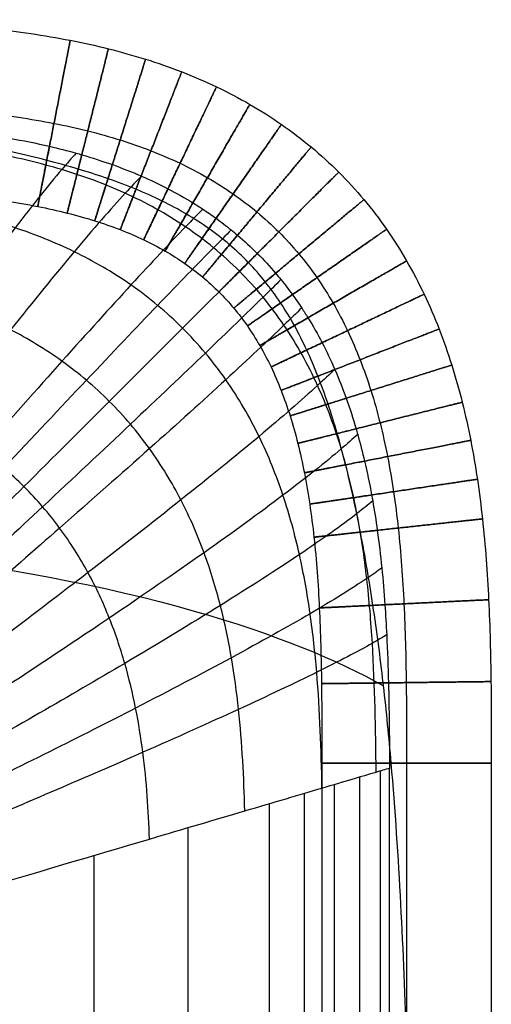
# Model space of a CAD drawing. Header units: millimetres. Extents: x -750 to 750, y -400 to 400.
# Tile 28 of 28: x 705 to 750, y 307 to 400. Entities that reach past the tile are written whole.
import ezdxf

# ---------------------------------------------------------------- set-up
doc = ezdxf.new("R2010")
doc.units = ezdxf.units.MM
doc.header["$MEASUREMENT"] = 0
doc.layers.add('Nakki long ottoman', color=7, linetype='Continuous', true_color=0x8b7583)

msp = doc.modelspace()

# ---------------------------------------------------------------- linework, layer by layer
at = {"layer": 'Nakki long ottoman'}
for points, knots in [([(679.759, 400, 325), (682.292, 400, 325), (687.375, 399.999, 325), (695.067, 399.813, 325), (702.673, 399.27, 325), (708.938, 398.372, 325), (713.814, 397.298, 325), (717.329, 396.315, 325), (720.743, 395.125, 325), (724.04, 393.711, 325), (727.2, 392.06, 325), (730.202, 390.163, 325), (733.021, 388.019, 325), (735.634, 385.633, 325), (738.019, 383.02, 325), (740.164, 380.202, 325), (742.06, 377.2, 325), (743.711, 374.04, 325), (745.125, 370.743, 325), (746.316, 367.329, 325), (747.299, 363.813, 325), (748.093, 360.21, 325), (748.717, 356.531, 325), (749.356, 351.479, 325), (749.814, 345.067, 325), (750, 337.374, 325), (750, 332.292, 325), (750, 329.759, 325)], [0, 0, 0, 0, 7.597725, 15.04763, 22.228787, 29.058737, 32.32895, 35.502292, 38.58296, 41.57884, 44.501437, 47.365611, 50.189076, 52.991634, 55.794191, 58.617656, 61.481831, 64.404427, 67.400307, 70.480976, 73.654318, 76.92453, 80.292201, 83.75448, 90.935637, 98.385543, 105.983267, 105.983267, 105.983267, 105.983267]), ([(679.759, 392, 317), (682.292, 392, 317), (687.308, 391.999, 317), (694.717, 391.818, 317), (701.855, 391.305, 317), (707.562, 390.484, 317), (711.884, 389.53, 317), (714.943, 388.674, 317), (717.855, 387.658, 317), (720.613, 386.474, 317), (723.21, 385.116, 317), (725.638, 383.581, 317), (727.892, 381.865, 317), (729.969, 379.969, 317), (731.865, 377.892, 317), (733.581, 375.638, 317), (735.116, 373.21, 317), (736.474, 370.613, 317), (737.658, 367.855, 317), (738.674, 364.942, 317), (739.531, 361.884, 317), (740.236, 358.689, 317), (740.8, 355.369, 317), (741.386, 350.734, 317), (741.818, 344.716, 317), (741.999, 337.307, 317), (742, 332.292, 317), (742, 329.759, 317)], [0, 0, 0, 0, 7.597725, 15.04763, 22.228787, 29.058737, 32.32895, 35.502292, 38.58296, 41.57884, 44.501437, 47.365611, 50.189076, 52.991634, 55.794191, 58.617656, 61.481831, 64.404427, 67.400307, 70.480976, 73.654318, 76.92453, 80.292201, 83.75448, 90.935637, 98.385543, 105.983267, 105.983267, 105.983267, 105.983267]), ([(679.759, 392, 333), (682.292, 392, 333), (687.308, 391.999, 333), (694.717, 391.818, 333), (701.855, 391.305, 333), (707.562, 390.484, 333), (711.884, 389.53, 333), (714.943, 388.674, 333), (717.855, 387.658, 333), (720.613, 386.474, 333), (723.21, 385.116, 333), (725.638, 383.581, 333), (727.892, 381.865, 333), (729.969, 379.969, 333), (731.865, 377.892, 333), (733.581, 375.638, 333), (735.116, 373.21, 333), (736.474, 370.613, 333), (737.658, 367.855, 333), (738.674, 364.942, 333), (739.531, 361.884, 333), (740.236, 358.689, 333), (740.8, 355.369, 333), (741.386, 350.734, 333), (741.818, 344.716, 333), (741.999, 337.307, 333), (742, 332.292, 333), (742, 329.759, 333)], [0, 0, 0, 0, 7.597725, 15.04763, 22.228787, 29.058737, 32.32895, 35.502292, 38.58296, 41.57884, 44.501437, 47.365611, 50.189076, 52.991634, 55.794191, 58.617656, 61.481831, 64.404427, 67.400307, 70.480976, 73.654318, 76.92453, 80.292201, 83.75448, 90.935637, 98.385543, 105.983267, 105.983267, 105.983267, 105.983267]), ([(740.554, 329.759, 332.868), (740.344, 332.187, 332.83), (740.104, 334.632, 332.776), (739.828, 337.053, 332.707), (739.818, 337.145, 332.705), (739.807, 337.238, 332.702), (739.796, 337.33, 332.699), (739.515, 339.775, 332.629), (739.192, 342.228, 332.54), (738.826, 344.661, 332.443), (738.48, 346.962, 332.35), (738.088, 349.29, 332.248), (737.648, 351.575, 332.152), (737.438, 352.662, 332.107), (737.215, 353.752, 332.062), (736.978, 354.834, 332.021), (736.751, 355.872, 331.982), (736.509, 356.911, 331.945), (736.25, 357.943, 331.912), (736.003, 358.931, 331.881), (735.739, 359.918, 331.854), (735.457, 360.896, 331.832), (735.187, 361.832, 331.811), (734.898, 362.766, 331.795), (734.589, 363.689, 331.784), (734.292, 364.573, 331.773), (733.975, 365.452, 331.766), (733.634, 366.319, 331.764), (733.307, 367.151, 331.762), (732.956, 367.976, 331.764), (732.579, 368.787, 331.769), (732.216, 369.569, 331.774), (731.827, 370.34, 331.782), (731.41, 371.094, 331.791), (731.004, 371.826, 331.801), (730.572, 372.543, 331.812), (730.11, 373.241, 331.823), (729.657, 373.925, 331.834), (729.176, 374.588, 331.846), (728.665, 375.23, 331.857), (728.158, 375.865, 331.868), (727.624, 376.475, 331.878), (727.061, 377.061, 331.887), (726.496, 377.647, 331.896), (725.906, 378.204, 331.904), (725.289, 378.734, 331.911), (724.663, 379.272, 331.918), (724.014, 379.777, 331.923), (723.342, 380.255, 331.928), (722.655, 380.743, 331.933), (721.947, 381.2, 331.938), (721.22, 381.628, 331.942), (720.471, 382.07, 331.947), (719.704, 382.48, 331.952), (718.923, 382.864, 331.958), (718.113, 383.262, 331.964), (717.287, 383.631, 331.972), (716.453, 383.976, 331.982), (715.583, 384.334, 331.993), (714.7, 384.667, 332.006), (713.812, 384.977, 332.022), (713.723, 385.008, 332.023), (713.634, 385.039, 332.025), (713.546, 385.069, 332.027), (712.705, 385.358, 332.042), (711.855, 385.629, 332.061), (711.004, 385.883, 332.081), (710.02, 386.177, 332.106), (709.026, 386.451, 332.133), (708.033, 386.707, 332.164), (705.926, 387.251, 332.228), (703.764, 387.731, 332.307), (701.631, 388.157, 332.387), (699.34, 388.615, 332.473), (696.996, 389.027, 332.564), (694.689, 389.397, 332.643), (692.251, 389.788, 332.728), (689.788, 390.142, 332.801), (687.338, 390.461, 332.857), (684.815, 390.79, 332.914), (682.29, 391.085, 332.952), (679.759, 391.349, 332.973)], [0, 0, 0, 0, 7.332568, 7.332568, 7.332568, 7.61085, 7.61085, 7.61085, 15.01138, 15.01138, 15.01138, 22.032416, 22.032416, 22.032416, 25.361454, 25.361454, 25.361454, 28.557111, 28.557111, 28.557111, 31.616551, 31.616551, 31.616551, 34.542072, 34.542072, 34.542072, 37.34081, 37.34081, 37.34081, 40.025553, 40.025553, 40.025553, 42.613039, 42.613039, 42.613039, 45.124549, 45.124549, 45.124549, 47.584598, 47.584598, 47.584598, 50.020447, 50.020447, 50.020447, 52.460237, 52.460237, 52.460237, 54.931665, 54.931665, 54.931665, 57.4607, 57.4607, 57.4607, 60.070738, 60.070738, 60.070738, 62.780852, 62.780852, 62.780852, 65.606322, 65.606322, 65.606322, 65.88802, 65.88802, 65.88802, 68.558098, 68.558098, 68.558098, 71.642679, 71.642679, 71.642679, 78.211945, 78.211945, 78.211945, 85.269413, 85.269413, 85.269413, 92.700392, 92.700392, 92.700392, 100.332478, 100.332478, 100.332478, 100.332478]), ([(679.759, 390.39, 317.164), (682.287, 390.378, 317.166), (684.809, 390.356, 317.171), (687.336, 390.292, 317.178), (688.848, 390.254, 317.182), (690.359, 390.2, 317.187), (691.87, 390.125, 317.193), (692.819, 390.078, 317.197), (693.768, 390.022, 317.201), (694.716, 389.956, 317.206), (695.877, 389.874, 317.212), (697.036, 389.777, 317.218), (698.194, 389.661, 317.225), (699.382, 389.541, 317.233), (700.566, 389.402, 317.241), (701.748, 389.237, 317.25), (702.676, 389.108, 317.257), (703.6, 388.964, 317.265), (704.522, 388.803, 317.273), (705.786, 388.582, 317.285), (707.043, 388.329, 317.297), (708.292, 388.037, 317.31), (709.137, 387.839, 317.32), (709.977, 387.624, 317.329), (710.812, 387.389, 317.339), (710.989, 387.339, 317.341), (711.166, 387.289, 317.344), (711.343, 387.237, 317.346), (712.313, 386.953, 317.358), (713.276, 386.643, 317.37), (714.228, 386.301, 317.383), (715.144, 385.973, 317.395), (716.049, 385.617, 317.408), (716.941, 385.23, 317.42), (716.948, 385.227, 317.42), (716.954, 385.225, 317.42), (716.961, 385.222, 317.42), (717.812, 384.852, 317.432), (718.652, 384.454, 317.444), (719.476, 384.026, 317.455), (720.278, 383.61, 317.466), (721.065, 383.166, 317.477), (721.835, 382.692, 317.486), (722.148, 382.5, 317.49), (722.458, 382.302, 317.494), (722.765, 382.099, 317.497), (723.19, 381.819, 317.502), (723.609, 381.529, 317.507), (724.02, 381.23, 317.511), (724.504, 380.879, 317.515), (724.979, 380.515, 317.519), (725.443, 380.138, 317.522), (725.645, 379.974, 317.524), (725.845, 379.807, 317.525), (726.043, 379.638, 317.526), (726.688, 379.088, 317.529), (727.312, 378.511, 317.531), (727.912, 377.912, 317.531), (728.512, 377.312, 317.531), (729.088, 376.688, 317.529), (729.638, 376.042, 317.526), (729.807, 375.844, 317.525), (729.974, 375.644, 317.524), (730.138, 375.442, 317.522), (730.515, 374.978, 317.519), (730.879, 374.504, 317.515), (731.23, 374.02, 317.511), (731.529, 373.608, 317.507), (731.819, 373.19, 317.502), (732.1, 372.765, 317.497), (732.302, 372.458, 317.494), (732.5, 372.148, 317.49), (732.693, 371.834, 317.486), (733.166, 371.065, 317.477), (733.611, 370.278, 317.466), (734.027, 369.476, 317.455), (734.454, 368.652, 317.444), (734.852, 367.812, 317.432), (735.222, 366.96, 317.42), (735.225, 366.954, 317.42), (735.228, 366.947, 317.42), (735.231, 366.941, 317.42), (735.617, 366.049, 317.408), (735.974, 365.143, 317.395), (736.302, 364.228, 317.383), (736.643, 363.276, 317.37), (736.954, 362.313, 317.358), (737.237, 361.342, 317.346), (737.289, 361.166, 317.344), (737.34, 360.989, 317.341), (737.389, 360.812, 317.339), (737.624, 359.977, 317.329), (737.839, 359.137, 317.32), (738.037, 358.292, 317.31), (738.285, 357.23, 317.299), (738.506, 356.162, 317.288), (738.702, 355.089, 317.278), (738.737, 354.9, 317.277), (738.77, 354.711, 317.275), (738.803, 354.522, 317.273), (738.965, 353.6, 317.265), (739.109, 352.675, 317.257), (739.238, 351.748, 317.25), (739.402, 350.566, 317.241), (739.542, 349.381, 317.233), (739.661, 348.194, 317.225), (739.778, 347.036, 317.218), (739.875, 345.877, 317.212), (739.956, 344.716, 317.206), (740.022, 343.768, 317.201), (740.078, 342.819, 317.197), (740.126, 341.87, 317.193), (740.201, 340.359, 317.187), (740.254, 338.848, 317.182), (740.292, 337.336, 317.178), (740.356, 334.809, 317.171), (740.378, 332.287, 317.166), (740.39, 329.759, 317.164)], [0, 0, 0, 0, 7.577702, 7.577702, 7.577702, 12.115055, 12.115055, 12.115055, 14.966097, 14.966097, 14.966097, 18.457149, 18.457149, 18.457149, 22.03683, 22.03683, 22.03683, 24.845103, 24.845103, 24.845103, 28.693447, 28.693447, 28.693447, 31.295186, 31.295186, 31.295186, 31.847553, 31.847553, 31.847553, 34.882239, 34.882239, 34.882239, 37.799852, 37.799852, 37.799852, 37.821587, 37.821587, 37.821587, 40.607801, 40.607801, 40.607801, 43.318614, 43.318614, 43.318614, 44.422488, 44.422488, 44.422488, 45.949452, 45.949452, 45.949452, 47.743127, 47.743127, 47.743127, 48.524151, 48.524151, 48.524151, 51.070182, 51.070182, 51.070182, 53.615926, 53.615926, 53.615926, 54.39712, 54.39712, 54.39712, 56.190531, 56.190531, 56.190531, 57.717678, 57.717678, 57.717678, 58.821501, 58.821501, 58.821501, 61.532215, 61.532215, 61.532215, 64.318742, 64.318742, 64.318742, 64.340245, 64.340245, 64.340245, 67.257791, 67.257791, 67.257791, 70.292534, 70.292534, 70.292534, 70.844794, 70.844794, 70.844794, 73.44652, 73.44652, 73.44652, 76.71849, 76.71849, 76.71849, 77.294894, 77.294894, 77.294894, 80.103038, 80.103038, 80.103038, 83.682997, 83.682997, 83.682997, 87.173713, 87.173713, 87.173713, 90.024945, 90.024945, 90.024945, 94.56226, 94.56226, 94.56226, 102.139953, 102.139953, 102.139953, 102.139953]), ([(739.127, 328.909, 312.953), (739.089, 332.947, 312.919), (739.018, 337.004, 312.886), (738.647, 343.115, 312.84), (738.479, 345.157, 312.825), (738.011, 349.244, 312.796), (737.712, 351.291, 312.782), (736.928, 355.378, 312.754), (736.444, 357.42, 312.74), (735.227, 361.468, 312.712), (734.492, 363.476, 312.698), (732.707, 367.399, 312.672), (731.654, 369.313, 312.661), (729.809, 372.037, 312.649), (729.151, 372.921, 312.646), (727.749, 374.624, 312.641), (727.006, 375.443, 312.64), (725.444, 377.006, 312.64), (724.624, 377.749, 312.641), (722.921, 379.15, 312.646), (722.038, 379.809, 312.649), (719.313, 381.654, 312.661), (717.399, 382.707, 312.672), (713.477, 384.492, 312.698), (711.469, 385.226, 312.712), (707.42, 386.444, 312.74), (705.379, 386.928, 312.754), (701.292, 387.712, 312.782), (699.245, 388.011, 312.796), (695.157, 388.479, 312.825), (693.116, 388.647, 312.84), (687.005, 389.018, 312.886), (682.947, 389.089, 312.919), (678.909, 389.127, 312.953)], [0, 0, 0, 0, 8.587447, 8.587447, 12.88117, 12.88117, 17.174893, 17.174893, 21.468616, 21.468616, 25.76234, 25.76234, 30.056063, 30.056063, 32.202924, 32.202924, 34.349786, 34.349786, 36.496648, 36.496648, 38.643509, 38.643509, 42.937233, 42.937233, 47.230956, 47.230956, 51.524679, 51.524679, 55.818402, 55.818402, 60.112126, 60.112126, 68.699572, 68.699572, 68.699572, 68.699572]), ([(710.812, 387.389, 317.339), (710.385, 386.921, 315.785), (709.929, 386.404, 314.246), (708.172, 384.342, 308.735), (706.716, 382.519, 304.941), (703.406, 378.149, 297.771), (701.594, 375.66, 294.487), (697.674, 370.112, 288.46), (695.608, 367.112, 285.777), (693.46, 363.938, 283.357), (690.017, 358.85, 279.479), (686.312, 353.235, 276.217), (680.777, 344.646, 272.687), (678.88, 341.667, 271.704), (675.156, 335.734, 270.344), (673.234, 332.627, 269.929), (671.428, 329.638, 270)], [7.687242, 7.687242, 7.687242, 7.687242, 12.436465, 12.436465, 24.902483, 24.902483, 37.372212, 37.372212, 49.81656, 49.81656, 49.81656, 69.997327, 69.997327, 80.139445, 80.139445, 90.218371, 90.218371, 90.218371, 90.218371]), ([(716.961, 385.222, 317.42), (716.487, 384.73, 315.824), (715.98, 384.191, 314.245), (714.047, 382.081, 308.683), (712.449, 380.249, 304.88), (708.799, 375.897, 297.695), (706.794, 373.434, 294.407), (702.447, 367.971, 288.376), (700.15, 365.028, 285.693), (697.758, 361.923, 283.276), (693.926, 356.947, 279.401), (689.791, 351.475, 276.148), (683.601, 343.134, 272.637), (681.477, 340.245, 271.662), (677.302, 334.505, 270.32), (675.144, 331.506, 269.917), (673.111, 328.629, 270)], [7.57818, 7.57818, 7.57818, 7.57818, 12.436465, 12.436465, 24.902483, 24.902483, 37.372212, 37.372212, 49.81656, 49.81656, 49.81656, 69.997327, 69.997327, 80.139445, 80.139445, 90.218371, 90.218371, 90.218371, 90.218371]), ([(734.016, 327.396, 301.742), (733.952, 331.01, 301.684), (733.826, 334.657, 301.629), (733.363, 340.172, 301.551), (733.162, 342.018, 301.526), (732.632, 345.726, 301.476), (732.302, 347.588, 301.452), (731.466, 351.321, 301.404), (730.959, 353.194, 301.38), (729.71, 356.929, 301.333), (728.966, 358.792, 301.309), (727.182, 362.456, 301.267), (726.139, 364.258, 301.247), (724.331, 366.843, 301.227), (723.688, 367.684, 301.221), (722.326, 369.312, 301.214), (721.606, 370.099, 301.212), (720.1, 371.606, 301.212), (719.313, 372.325, 301.214), (717.685, 373.688, 301.221), (716.843, 374.331, 301.227), (714.258, 376.139, 301.247), (712.457, 377.181, 301.267), (708.792, 378.965, 301.309), (706.929, 379.709, 301.333), (703.194, 380.959, 301.38), (701.322, 381.466, 301.404), (697.588, 382.302, 301.452), (695.726, 382.632, 301.476), (692.019, 383.162, 301.526), (690.172, 383.362, 301.551), (684.658, 383.825, 301.629), (681.011, 383.952, 301.684), (677.396, 384.016, 301.742)], [0, 0, 0, 0, 8.587447, 8.587447, 12.88117, 12.88117, 17.174893, 17.174893, 21.468616, 21.468616, 25.76234, 25.76234, 30.056063, 30.056063, 32.202924, 32.202924, 34.349786, 34.349786, 36.496648, 36.496648, 38.643509, 38.643509, 42.937233, 42.937233, 47.230956, 47.230956, 51.524679, 51.524679, 55.818402, 55.818402, 60.112126, 60.112126, 68.699572, 68.699572, 68.699572, 68.699572]), ([(679.759, 384, 325), (682.292, 384, 325), (687.241, 383.999, 325), (694.366, 383.823, 325), (701.037, 383.341, 325), (706.185, 382.595, 325), (709.954, 381.762, 325), (712.556, 381.033, 325), (714.967, 380.19, 325), (717.187, 379.236, 325), (719.22, 378.172, 325), (721.074, 376.998, 325), (722.763, 375.711, 325), (724.304, 374.304, 325), (725.712, 372.763, 325), (726.998, 371.074, 325), (728.172, 369.219, 325), (729.236, 367.187, 325), (730.19, 364.967, 325), (731.033, 362.556, 325), (731.763, 359.954, 325), (732.378, 357.168, 325), (732.882, 354.207, 325), (733.417, 349.99, 325), (733.823, 344.366, 325), (733.999, 337.241, 325), (734, 332.292, 325), (734, 329.759, 325)], [0, 0, 0, 0, 7.597725, 15.04763, 22.228787, 29.058737, 32.32895, 35.502292, 38.58296, 41.57884, 44.501437, 47.365611, 50.189076, 52.991634, 55.794191, 58.617656, 61.481831, 64.404427, 67.400307, 70.480976, 73.654318, 76.92453, 80.292201, 83.75448, 90.935637, 98.385543, 105.983267, 105.983267, 105.983267, 105.983267]), ([(679.759, 384, 325), (682.292, 384, 325), (687.241, 383.999, 325), (694.366, 383.823, 325), (701.037, 383.341, 325), (706.185, 382.595, 325), (709.954, 381.762, 325), (712.556, 381.033, 325), (714.967, 380.19, 325), (717.187, 379.236, 325), (719.22, 378.172, 325), (721.074, 376.998, 325), (722.763, 375.711, 325), (724.304, 374.304, 325), (725.712, 372.763, 325), (726.998, 371.074, 325), (728.172, 369.219, 325), (729.236, 367.187, 325), (730.19, 364.967, 325), (731.033, 362.556, 325), (731.763, 359.954, 325), (732.378, 357.168, 325), (732.882, 354.207, 325), (733.417, 349.99, 325), (733.823, 344.366, 325), (733.999, 337.241, 325), (734, 332.292, 325), (734, 329.759, 325)], [0, 0, 0, 0, 7.597725, 15.04763, 22.228787, 29.058737, 32.32895, 35.502292, 38.58296, 41.57884, 44.501437, 47.365611, 50.189076, 52.991634, 55.794191, 58.617656, 61.481831, 64.404427, 67.400307, 70.480976, 73.654318, 76.92453, 80.292201, 83.75448, 90.935637, 98.385543, 105.983267, 105.983267, 105.983267, 105.983267]), ([(722.765, 382.099, 317.497), (722.26, 381.589, 315.864), (721.715, 381.032, 314.248), (719.657, 378.895, 308.642), (717.948, 377.074, 304.831), (714.014, 372.792, 297.635), (711.841, 370.387, 294.344), (707.104, 365.081, 288.309), (704.591, 362.236, 285.627), (701.968, 359.244, 283.211), (697.763, 354.449, 279.339), (693.207, 349.2, 276.093), (686.36, 341.233, 272.597), (684.005, 338.48, 271.629), (679.366, 333.022, 270.302), (676.962, 330.177, 269.907), (674.688, 327.46, 270)], [7.479433, 7.479433, 7.479433, 7.479433, 12.436465, 12.436465, 24.902483, 24.902483, 37.372212, 37.372212, 49.81656, 49.81656, 49.81656, 69.997327, 69.997327, 80.139445, 80.139445, 90.218371, 90.218371, 90.218371, 90.218371]), ([(725.443, 380.138, 317.522), (724.928, 379.622, 315.877), (724.373, 379.06, 314.25), (722.273, 376.923, 308.629), (720.523, 375.118, 304.817), (716.474, 370.895, 297.617), (714.228, 368.532, 294.325), (709.319, 363.337, 288.29), (706.708, 360.559, 285.608), (703.977, 357.643, 283.192), (699.6, 352.968, 279.321), (694.846, 347.864, 276.077), (687.683, 340.135, 272.586), (685.217, 337.467, 271.619), (680.351, 332.187, 270.296), (677.826, 329.438, 269.904), (675.431, 326.819, 270)], [7.448233, 7.448233, 7.448233, 7.448233, 12.436465, 12.436465, 24.902483, 24.902483, 37.372212, 37.372212, 49.81656, 49.81656, 49.81656, 69.997327, 69.997327, 80.139445, 80.139445, 90.218371, 90.218371, 90.218371, 90.218371]), ([(727.912, 377.912, 317.531), (727.395, 377.394, 315.882), (726.833, 376.833, 314.25), (724.708, 374.707, 308.625), (722.926, 372.925, 304.812), (718.78, 368.78, 297.611), (716.471, 366.47, 294.318), (711.408, 361.408, 288.283), (708.708, 358.708, 285.601), (705.879, 355.879, 283.186), (701.345, 351.344, 279.315), (696.406, 346.406, 276.071), (688.948, 338.947, 272.582), (686.376, 336.376, 271.616), (681.294, 331.294, 270.294), (678.653, 328.653, 269.903), (676.142, 326.142, 270)], [7.437074, 7.437074, 7.437074, 7.437074, 12.436465, 12.436465, 24.902483, 24.902483, 37.372212, 37.372212, 49.81656, 49.81656, 49.81656, 69.997327, 69.997327, 80.139445, 80.139445, 90.218371, 90.218371, 90.218371, 90.218371]), ([(726.724, 325.238, 291.931), (726.647, 328.398, 291.862), (726.484, 331.597, 291.796), (725.966, 336.448, 291.703), (725.747, 338.074, 291.673), (725.187, 341.345, 291.614), (724.846, 342.991, 291.585), (724, 346.301, 291.528), (723.495, 347.965, 291.499), (722.272, 351.298, 291.442), (721.552, 352.968, 291.414), (719.848, 356.268, 291.363), (718.861, 357.9, 291.34), (717.166, 360.255, 291.315), (716.566, 361.024, 291.309), (715.299, 362.517, 291.3), (714.632, 363.241, 291.298), (713.241, 364.632, 291.298), (712.517, 365.299, 291.3), (711.024, 366.566, 291.309), (710.255, 367.166, 291.315), (707.9, 368.861, 291.34), (706.269, 369.848, 291.363), (702.968, 371.552, 291.414), (701.299, 372.271, 291.442), (697.966, 373.495, 291.499), (696.301, 373.999, 291.528), (692.992, 374.845, 291.585), (691.346, 375.187, 291.614), (688.074, 375.747, 291.673), (686.448, 375.966, 291.703), (681.598, 376.484, 291.796), (678.399, 376.647, 291.862), (675.238, 376.724, 291.931)], [0, 0, 0, 0, 8.587447, 8.587447, 12.88117, 12.88117, 17.174893, 17.174893, 21.468616, 21.468616, 25.76234, 25.76234, 30.056063, 30.056063, 32.202924, 32.202924, 34.349786, 34.349786, 36.496648, 36.496648, 38.643509, 38.643509, 42.937233, 42.937233, 47.230956, 47.230956, 51.524679, 51.524679, 55.818402, 55.818402, 60.112126, 60.112126, 68.699572, 68.699572, 68.699572, 68.699572]), ([(730.138, 375.442, 317.522), (729.622, 374.928, 315.877), (729.061, 374.372, 314.25), (726.924, 372.273, 308.629), (725.118, 370.523, 304.817), (720.895, 366.473, 297.617), (718.533, 364.227, 294.325), (713.338, 359.318, 288.29), (710.559, 356.707, 285.608), (707.643, 353.976, 283.192), (702.968, 349.6, 279.321), (697.864, 344.845, 276.077), (690.135, 337.683, 272.586), (687.468, 335.217, 271.619), (682.187, 330.351, 270.296), (679.439, 327.826, 269.904), (676.819, 325.431, 270)], [7.448233, 7.448233, 7.448233, 7.448233, 12.436465, 12.436465, 24.902483, 24.902483, 37.372212, 37.372212, 49.81656, 49.81656, 49.81656, 69.997327, 69.997327, 80.139445, 80.139445, 90.218371, 90.218371, 90.218371, 90.218371]), ([(732.1, 372.765, 317.497), (731.589, 372.259, 315.864), (731.032, 371.715, 314.248), (728.896, 369.656, 308.642), (727.074, 367.948, 304.831), (722.792, 364.014, 297.635), (720.387, 361.84, 294.344), (715.081, 357.104, 288.309), (712.236, 354.591, 285.627), (709.245, 351.967, 283.211), (704.45, 347.762, 279.339), (699.201, 343.206, 276.093), (691.233, 336.359, 272.597), (688.48, 334.005, 271.629), (683.022, 329.365, 270.302), (680.178, 326.962, 269.907), (677.46, 324.688, 270)], [7.479434, 7.479434, 7.479434, 7.479434, 12.436465, 12.436465, 24.902483, 24.902483, 37.372212, 37.372212, 49.81656, 49.81656, 49.81656, 69.997327, 69.997327, 80.139445, 80.139445, 90.218371, 90.218371, 90.218371, 90.218371]), ([(717.719, 322.572, 283.815), (717.642, 325.27, 283.746), (717.461, 328.006, 283.68), (716.924, 332.155, 283.588), (716.701, 333.547, 283.558), (716.142, 336.349, 283.5), (715.806, 337.759, 283.471), (714.99, 340.597, 283.414), (714.51, 342.026, 283.386), (713.366, 344.893, 283.329), (712.701, 346.331, 283.301), (711.146, 349.185, 283.25), (710.255, 350.6, 283.228), (708.74, 352.651, 283.203), (708.205, 353.323, 283.197), (707.081, 354.63, 283.188), (706.492, 355.266, 283.186), (705.267, 356.491, 283.186), (704.631, 357.081, 283.188), (703.323, 358.204, 283.197), (702.651, 358.739, 283.203), (700.6, 360.255, 283.228), (699.185, 361.146, 283.25), (696.332, 362.7, 283.301), (694.893, 363.365, 283.329), (692.027, 364.51, 283.386), (690.598, 364.99, 283.414), (687.759, 365.806, 283.471), (686.349, 366.142, 283.5), (683.548, 366.701, 283.558), (682.156, 366.924, 283.588), (678.006, 367.461, 283.68), (675.27, 367.642, 283.746), (672.572, 367.719, 283.815)], [0, 0, 0, 0, 8.587447, 8.587447, 12.88117, 12.88117, 17.174893, 17.174893, 21.468616, 21.468616, 25.76234, 25.76234, 30.056063, 30.056063, 32.202924, 32.202924, 34.349786, 34.349786, 36.496648, 36.496648, 38.643509, 38.643509, 42.937233, 42.937233, 47.230956, 47.230956, 51.524679, 51.524679, 55.818402, 55.818402, 60.112126, 60.112126, 68.699572, 68.699572, 68.699572, 68.699572]), ([(735.222, 366.96, 317.42), (734.731, 366.487, 315.824), (734.191, 365.98, 314.245), (732.082, 364.047, 308.683), (730.249, 362.449, 304.88), (725.898, 358.799, 297.695), (723.434, 356.794, 294.407), (717.971, 352.446, 288.376), (715.028, 350.149, 285.693), (711.924, 347.758, 283.276), (706.947, 343.925, 279.401), (701.475, 339.79, 276.148), (693.134, 333.601, 272.637), (690.246, 331.477, 271.662), (684.505, 327.302, 270.32), (681.506, 325.144, 269.917), (678.629, 323.111, 270)], [7.578183, 7.578183, 7.578183, 7.578183, 12.436465, 12.436465, 24.902483, 24.902483, 37.372212, 37.372212, 49.81656, 49.81656, 49.81656, 69.997327, 69.997327, 80.139445, 80.139445, 90.218371, 90.218371, 90.218371, 90.218371]), ([(737.389, 360.812, 317.339), (736.921, 360.384, 315.785), (736.404, 359.929, 314.246), (734.342, 358.171, 308.735), (732.519, 356.716, 304.941), (728.149, 353.406, 297.771), (725.66, 351.594, 294.487), (720.112, 347.674, 288.46), (717.112, 345.607, 285.777), (713.938, 343.46, 283.357), (708.851, 340.017, 279.479), (703.236, 336.311, 276.217), (694.647, 330.777, 272.687), (691.667, 328.88, 271.704), (685.734, 325.156, 270.344), (682.628, 323.234, 269.929), (679.638, 321.428, 270)], [7.687236, 7.687236, 7.687236, 7.687236, 12.436465, 12.436465, 24.902483, 24.902483, 37.372212, 37.372212, 49.81656, 49.81656, 49.81656, 69.997327, 69.997327, 80.139445, 80.139445, 90.218371, 90.218371, 90.218371, 90.218371]), ([(-740.038, 337.355, 332.764), (-731.507, 342.106, 353.747), (-699.193, 352.884, 400.198), (-584.22, 353.104, 405.974), (-489.295, 354.53, 407.153), (-192.827, 355.608, 407.115), (192.807, 355.607, 407.115), (489.276, 354.526, 407.153), (584.2, 353.097, 405.974), (699.205, 352.874, 400.197), (731.321, 341.833, 353.708), (739.828, 337.053, 332.707)], [8.598586, 8.598586, 8.598586, 8.598586, 77.777778, 155.555556, 233.333333, 311.111111, 388.888889, 466.666667, 544.444444, 622.222222, 691.463106, 691.463106, 691.463106, 691.463106]), ([(738.803, 354.522, 317.273), (738.358, 354.151, 315.756), (737.865, 353.755, 314.253), (735.861, 352.208, 308.79), (734.06, 350.92, 305.006), (729.708, 347.989, 297.85), (727.215, 346.384, 294.571), (721.636, 342.912, 288.548), (718.608, 341.081, 285.865), (715.398, 339.178, 283.443), (710.253, 336.128, 279.56), (704.555, 332.845, 276.29), (695.814, 327.94, 272.739), (692.777, 326.259, 271.748), (686.72, 322.958, 270.369), (683.543, 321.255, 269.942), (680.478, 319.653, 270)], [7.782914, 7.782914, 7.782914, 7.782914, 12.436465, 12.436465, 24.902483, 24.902483, 37.372212, 37.372212, 49.81656, 49.81656, 49.81656, 69.997327, 69.997327, 80.139445, 80.139445, 90.218371, 90.218371, 90.218371, 90.218371]), ([(739.661, 348.194, 317.225), (739.238, 347.884, 315.739), (738.767, 347.553, 314.267), (736.824, 346.24, 308.845), (735.052, 345.135, 305.071), (730.741, 342.608, 297.93), (728.259, 341.219, 294.656), (722.682, 338.203, 288.637), (719.647, 336.609, 285.954), (716.421, 334.948, 283.529), (711.252, 332.286, 279.643), (705.512, 329.412, 276.363), (696.683, 325.108, 272.791), (693.613, 323.63, 271.792), (687.477, 320.724, 270.394), (684.255, 319.222, 269.956), (681.139, 317.805, 270)], [7.861024, 7.861024, 7.861024, 7.861024, 12.436465, 12.436465, 24.902483, 24.902483, 37.372212, 37.372212, 49.81656, 49.81656, 49.81656, 69.997327, 69.997327, 80.139445, 80.139445, 90.218371, 90.218371, 90.218371, 90.218371]), ([(740.126, 341.87, 317.193), (739.722, 341.624, 315.733), (739.271, 341.361, 314.286), (737.388, 340.298, 308.903), (735.648, 339.387, 305.139), (731.386, 337.28, 298.013), (728.92, 336.11, 294.744), (723.363, 333.554, 288.73), (720.331, 332.194, 286.046), (717.103, 330.772, 283.619), (711.93, 328.493, 279.729), (706.171, 326.016, 276.44), (697.293, 322.285, 272.846), (694.203, 321, 271.838), (688.019, 318.465, 270.419), (684.767, 317.149, 269.97), (681.616, 315.901, 270)], [7.924786, 7.924786, 7.924786, 7.924786, 12.436465, 12.436465, 24.902483, 24.902483, 37.372212, 37.372212, 49.81656, 49.81656, 49.81656, 69.997327, 69.997327, 80.139445, 80.139445, 90.218371, 90.218371, 90.218371, 90.218371]), ([(740.721, -329.759, 332.897), (741.05, -325.61, 332.95), (741.31, -321.388, 332.973), (741.721, -313.065, 332.998), (741.879, -308.854, 333), (742, -304.685, 333), (742.12, -300.56, 333), (742.206, -296.434, 332.998), (742.333, -288.181, 332.993), (742.373, -284.054, 332.991), (742.449, -271.674, 332.988), (742.441, -263.42, 332.988), (742.43, -255.167, 332.988), (742.412, -241.251, 332.989), (742.383, -227.335, 332.991), (742.321, -199.503, 332.994), (742.288, -185.587, 332.995), (742.263, -171.671, 332.996), (742.233, -155.065, 332.997), (742.215, -138.459, 332.997), (742.191, -105.246, 332.998), (742.185, -88.64, 332.998), (742.181, -72.034, 332.998), (742.175, -48.024, 332.998), (742.173, -24.015, 332.998), (742.173, 24.004, 332.998), (742.174, 48.013, 332.998), (742.18, 72.022, 332.998), (742.184, 88.629, 332.998), (742.189, 105.235, 332.998), (742.212, 138.447, 332.997), (742.23, 155.054, 332.997), (742.259, 171.66, 332.996), (742.284, 185.576, 332.995), (742.316, 199.492, 332.994), (742.377, 227.324, 332.991), (742.406, 241.239, 332.99), (742.424, 255.155, 332.989), (742.434, 263.141, 332.988), (742.442, 271.128, 332.988), (742.366, 283.106, 332.992), (742.327, 287.099, 332.994), (742.202, 295.084, 332.998), (742.118, 299.077, 333), (742, 303.068, 333), (741.869, 307.504, 333), (741.696, 311.992, 332.998), (741.233, 320.846, 332.967), (740.936, 325.348, 332.938), (740.554, 329.759, 332.868)], [0, 0, 0, 0, 12.54397, 12.54397, 25.110114, 25.110114, 25.110114, 37.490431, 37.490431, 49.871268, 49.871268, 74.632926, 74.632926, 74.632926, 116.380797, 116.380797, 158.128679, 158.128679, 158.128679, 207.947432, 207.947432, 257.766199, 257.766199, 257.766199, 329.794121, 329.794121, 401.822043, 401.822043, 401.822043, 451.640802, 451.640802, 501.459561, 501.459561, 501.459561, 543.207443, 543.207443, 584.955328, 584.955328, 584.955328, 608.913252, 608.913252, 620.892478, 620.892478, 632.871853, 632.871853, 632.871853, 646.254828, 646.254828, 659.60743, 659.60743, 659.60743, 659.60743]), ([(682, 312, 270), (685.196, 312.946, 270), (688.484, 313.919, 270.476), (694.726, 315.766, 271.939), (697.841, 316.688, 272.966), (706.773, 319.332, 276.606), (712.548, 321.042, 279.916), (717.719, 322.572, 283.815), (720.945, 323.527, 286.248), (723.968, 324.422, 288.932), (729.486, 326.055, 294.937), (731.924, 326.777, 298.195), (736.108, 328.015, 305.287), (737.801, 328.516, 309.028), (739.597, 329.048, 314.343), (740.018, 329.172, 315.747), (740.393, 329.283, 317.163)], [-90.218371, -90.218371, -90.218371, -90.218371, -80.139445, -80.139445, -69.997327, -69.997327, -49.81656, -49.81656, -49.81656, -37.372212, -37.372212, -24.902483, -24.902483, -12.436465, -12.436465, -8.023463, -8.023463, -8.023463, -8.023463])]:
    msp.add_open_spline(points, degree=3, knots=knots, dxfattribs=at)
for points, weights, knots in [([(708.716, 390.202, 317), (710.251, 398.054, 317), (710.251, 398.054, 325), (710.251, 398.054, 333), (708.716, 390.202, 333), (707.181, 382.351, 333), (707.181, 382.351, 325), (707.181, 382.351, 317), (708.716, 390.202, 317)], [1, 0.707106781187, 1, 0.707106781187, 1, 0.707106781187, 1, 0.707106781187, 1], [0, 0, 0, 12.566371, 12.566371, 25.132741, 25.132741, 37.699112, 37.699112, 50.265482, 50.265482, 50.265482]), ([(711.908, 389.493, 317), (713.852, 397.254, 317), (713.852, 397.254, 325), (713.852, 397.254, 333), (711.908, 389.493, 333), (709.964, 381.733, 333), (709.964, 381.733, 325), (709.964, 381.733, 317), (711.908, 389.493, 317)], [1, 0.707106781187, 1, 0.707106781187, 1, 0.707106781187, 1, 0.707106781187, 1], [0, 0, 0, 12.566371, 12.566371, 25.132741, 25.132741, 37.699112, 37.699112, 50.265482, 50.265482, 50.265482]), ([(714.962, 388.634, 317), (717.363, 396.265, 317), (717.363, 396.265, 325), (717.363, 396.265, 333), (714.962, 388.634, 333), (712.561, 381.002, 333), (712.561, 381.002, 325), (712.561, 381.002, 317), (714.962, 388.634, 317)], [1, 0.707106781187, 1, 0.707106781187, 1, 0.707106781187, 1, 0.707106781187, 1], [0, 0, 0, 12.566371, 12.566371, 25.132741, 25.132741, 37.699112, 37.699112, 50.265482, 50.265482, 50.265482]), ([(717.869, 387.614, 317), (720.77, 395.07, 317), (720.77, 395.07, 325), (720.77, 395.07, 333), (717.869, 387.614, 333), (714.967, 380.159, 333), (714.967, 380.159, 325), (714.967, 380.159, 317), (717.869, 387.614, 317)], [1, 0.707106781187, 1, 0.707106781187, 1, 0.707106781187, 1, 0.707106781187, 1], [0, 0, 0, 12.566371, 12.566371, 25.132741, 25.132741, 37.699112, 37.699112, 50.265482, 50.265482, 50.265482]), ([(720.619, 386.429, 317), (724.057, 393.653, 317), (724.057, 393.653, 325), (724.057, 393.653, 333), (720.619, 386.429, 333), (717.182, 379.205, 333), (717.182, 379.205, 325), (717.182, 379.205, 317), (720.619, 386.429, 317)], [1, 0.707106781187, 1, 0.707106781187, 1, 0.707106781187, 1, 0.707106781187, 1], [0, 0, 0, 12.566371, 12.566371, 25.132741, 25.132741, 37.699112, 37.699112, 50.265482, 50.265482, 50.265482]), ([(723.207, 385.072, 317), (727.205, 392.001, 317), (727.205, 392.001, 325), (727.205, 392.001, 333), (723.207, 385.072, 333), (719.21, 378.142, 333), (719.21, 378.142, 325), (719.21, 378.142, 317), (723.207, 385.072, 317)], [1, 0.707106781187, 1, 0.707106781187, 1, 0.707106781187, 1, 0.707106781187, 1], [0, 0, 0, 12.566371, 12.566371, 25.132741, 25.132741, 37.699112, 37.699112, 50.265482, 50.265482, 50.265482]), ([(725.626, 383.539, 317), (730.192, 390.108, 317), (730.192, 390.108, 325), (730.192, 390.108, 333), (725.626, 383.539, 333), (721.059, 376.97, 333), (721.059, 376.97, 325), (721.059, 376.97, 317), (725.626, 383.539, 317)], [1, 0.707106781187, 1, 0.707106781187, 1, 0.707106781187, 1, 0.707106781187, 1], [0, 0, 0, 12.566371, 12.566371, 25.132741, 25.132741, 37.699112, 37.699112, 50.265482, 50.265482, 50.265482]), ([(708.033, 386.707, 332.164), (707.181, 382.351, 329.957), (707.181, 382.351, 325), (707.181, 382.351, 318.973), (708.292, 388.037, 317.31)], [0.87635631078, 0.795765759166, 1, 0.762161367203, 0.910587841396], [28.93659, 28.93659, 28.93659, 37.699112, 37.699112, 47.903405, 47.903405, 47.903405]), ([(711.004, 385.883, 332.081), (709.964, 381.733, 329.833), (709.964, 381.733, 325), (709.964, 381.733, 319.07), (711.343, 387.237, 317.346)], [0.873246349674, 0.799850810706, 1, 0.765089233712, 0.906992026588], [29.111856, 29.111856, 29.111856, 37.699112, 37.699112, 47.777787, 47.777787, 47.777787]), ([(727.871, 381.828, 317), (732.996, 387.97, 317), (732.996, 387.97, 325), (732.996, 387.97, 333), (727.871, 381.828, 333), (722.745, 375.686, 333), (722.745, 375.686, 325), (722.745, 375.686, 317), (727.871, 381.828, 317)], [1, 0.707106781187, 1, 0.707106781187, 1, 0.707106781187, 1, 0.707106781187, 1], [0, 0, 0, 12.566371, 12.566371, 25.132741, 25.132741, 37.699112, 37.699112, 50.265482, 50.265482, 50.265482]), ([(713.812, 384.977, 332.022), (712.561, 381.002, 329.747), (712.561, 381.002, 325), (712.561, 381.002, 319.166), (714.228, 386.301, 317.383)], [0.8712111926, 0.802701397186, 1, 0.768006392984, 0.903525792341], [29.234159, 29.234159, 29.234159, 37.699112, 37.699112, 47.652629, 47.652629, 47.652629]), ([(716.453, 383.976, 331.982), (714.967, 380.159, 329.692), (714.967, 380.159, 325), (714.967, 380.159, 319.257), (716.941, 385.23, 317.42)], [0.869956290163, 0.804541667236, 1, 0.770790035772, 0.900326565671], [29.313114, 29.313114, 29.313114, 37.699112, 37.699112, 47.533199, 47.533199, 47.533199]), ([(729.939, 379.939, 317), (735.596, 385.595, 317), (735.596, 385.595, 325), (735.596, 385.595, 333), (729.939, 379.939, 333), (724.282, 374.282, 333), (724.282, 374.282, 325), (724.282, 374.282, 317), (729.939, 379.939, 317)], [1, 0.707106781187, 1, 0.707106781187, 1, 0.707106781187, 1, 0.707106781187, 1], [0, 0, 0, 12.566371, 12.566371, 25.132741, 25.132741, 37.699112, 37.699112, 50.265482, 50.265482, 50.265482]), ([(718.923, 382.864, 331.958), (717.182, 379.205, 329.659), (717.182, 379.205, 325), (717.182, 379.205, 319.338), (719.476, 384.026, 317.455)], [0.86921569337, 0.805660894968, 1, 0.773312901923, 0.89751846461], [29.361134, 29.361134, 29.361134, 37.699112, 37.699112, 47.424957, 47.424957, 47.424957]), ([(721.22, 381.628, 331.942), (719.21, 378.142, 329.637), (719.21, 378.142, 325), (719.21, 378.142, 319.407), (721.835, 382.692, 317.486)], [0.868748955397, 0.806379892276, 1, 0.775434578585, 0.895224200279], [29.391982, 29.391982, 29.391982, 37.699112, 37.699112, 47.333928, 47.333928, 47.333928]), ([(731.829, 377.87, 317), (737.971, 382.996, 317), (737.971, 382.996, 325), (737.971, 382.996, 333), (731.829, 377.87, 333), (725.687, 372.744, 333), (725.687, 372.744, 325), (725.687, 372.744, 317), (731.829, 377.87, 317)], [1, 0.707106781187, 1, 0.707106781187, 1, 0.707106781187, 1, 0.707106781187, 1], [0, 0, 0, 12.566371, 12.566371, 25.132741, 25.132741, 37.699112, 37.699112, 50.265482, 50.265482, 50.265482]), ([(723.342, 380.255, 331.928), (721.059, 376.97, 329.619), (721.059, 376.97, 325), (721.059, 376.97, 319.458), (724.02, 381.23, 317.511)], [0.868348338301, 0.807005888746, 1, 0.777046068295, 0.893522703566], [29.41884, 29.41884, 29.41884, 37.699112, 37.699112, 47.264788, 47.264788, 47.264788]), ([(725.289, 378.734, 331.911), (722.745, 375.686, 329.596), (722.745, 375.686, 325), (722.745, 375.686, 319.491), (726.043, 379.638, 317.526)], [0.867860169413, 0.807780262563, 1, 0.778051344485, 0.892479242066], [29.452064, 29.452064, 29.452064, 37.699112, 37.699112, 47.221658, 47.221658, 47.221658]), ([(733.539, 375.625, 317), (740.108, 380.192, 317), (740.108, 380.192, 325), (740.108, 380.192, 333), (733.539, 375.625, 333), (726.971, 371.059, 333), (726.971, 371.059, 325), (726.971, 371.059, 317), (733.539, 375.625, 317)], [1, 0.707106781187, 1, 0.707106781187, 1, 0.707106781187, 1, 0.707106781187, 1], [0, 0, 0, 12.566371, 12.566371, 25.132741, 25.132741, 37.699112, 37.699112, 50.265482, 50.265482, 50.265482]), ([(727.061, 377.061, 331.887), (724.282, 374.282, 329.565), (724.282, 374.282, 325), (724.282, 374.282, 319.501), (727.912, 377.912, 317.531)], [0.867209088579, 0.80883392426, 1, 0.778393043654, 0.892127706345], [29.49727, 29.49727, 29.49727, 37.699112, 37.699112, 47.206997, 47.206997, 47.206997]), ([(735.072, 373.207, 317), (742.002, 377.204, 317), (742.002, 377.204, 325), (742.002, 377.204, 333), (735.072, 373.207, 333), (728.142, 369.209, 333), (728.142, 369.209, 325), (728.142, 369.209, 317), (735.072, 373.207, 317)], [1, 0.707106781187, 1, 0.707106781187, 1, 0.707106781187, 1, 0.707106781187, 1], [0, 0, 0, 12.566371, 12.566371, 25.132741, 25.132741, 37.699112, 37.699112, 50.265482, 50.265482, 50.265482]), ([(728.665, 375.23, 331.857), (725.687, 372.744, 329.526), (725.687, 372.744, 325), (725.687, 372.744, 319.491), (729.638, 376.042, 317.526)], [0.866410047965, 0.810161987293, 1, 0.778051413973, 0.892479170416], [29.55425, 29.55425, 29.55425, 37.699112, 37.699112, 47.221655, 47.221655, 47.221655]), ([(736.429, 370.619, 317), (743.653, 374.056, 317), (743.653, 374.056, 325), (743.653, 374.056, 333), (736.429, 370.619, 333), (729.205, 367.182, 333), (729.205, 367.182, 325), (729.205, 367.182, 317), (736.429, 370.619, 317)], [1, 0.707106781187, 1, 0.707106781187, 1, 0.707106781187, 1, 0.707106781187, 1], [0, 0, 0, 12.566371, 12.566371, 25.132741, 25.132741, 37.699112, 37.699112, 50.265482, 50.265482, 50.265482]), ([(730.11, 373.241, 331.823), (726.971, 371.059, 329.483), (726.971, 371.059, 325), (726.971, 371.059, 319.458), (731.23, 374.02, 317.511)], [0.865558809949, 0.811623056, 1, 0.777046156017, 0.89352261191], [29.616936, 29.616936, 29.616936, 37.699112, 37.699112, 47.264784, 47.264784, 47.264784]), ([(731.41, 371.094, 331.791), (728.142, 369.209, 329.443), (728.142, 369.209, 325), (728.142, 369.209, 319.407), (732.693, 371.834, 317.486)], [0.864797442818, 0.81297441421, 1, 0.775434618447, 0.895224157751], [29.674915, 29.674915, 29.674915, 37.699112, 37.699112, 47.333926, 47.333926, 47.333926]), ([(737.615, 367.868, 317), (745.07, 370.77, 317), (745.07, 370.77, 325), (745.07, 370.77, 333), (737.615, 367.868, 333), (730.159, 364.967, 333), (730.159, 364.967, 325), (730.159, 364.967, 317), (737.615, 367.868, 317)], [1, 0.707106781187, 1, 0.707106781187, 1, 0.707106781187, 1, 0.707106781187, 1], [0, 0, 0, 12.566371, 12.566371, 25.132741, 25.132741, 37.699112, 37.699112, 50.265482, 50.265482, 50.265482]), ([(732.579, 368.787, 331.769), (729.205, 367.182, 329.416), (729.205, 367.182, 325), (729.205, 367.182, 319.338), (734.027, 369.476, 317.455)], [0.864282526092, 0.813914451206, 1, 0.773313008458, 0.897518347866], [29.715247, 29.715247, 29.715247, 37.699112, 37.699112, 47.424952, 47.424952, 47.424952]), ([(733.634, 366.319, 331.764), (730.159, 364.967, 329.41), (730.159, 364.967, 325), (730.159, 364.967, 319.257), (735.231, 366.941, 317.42)], [0.864169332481, 0.814124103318, 1, 0.770790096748, 0.90032649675], [29.724242, 29.724242, 29.724242, 37.699112, 37.699112, 47.533196, 47.533196, 47.533196]), ([(738.634, 364.962, 317), (746.265, 367.363, 317), (746.265, 367.363, 325), (746.265, 367.363, 333), (738.634, 364.962, 333), (731.003, 362.561, 333), (731.003, 362.561, 325), (731.003, 362.561, 317), (738.634, 364.962, 317)], [1, 0.707106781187, 1, 0.707106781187, 1, 0.707106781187, 1, 0.707106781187, 1], [0, 0, 0, 12.566371, 12.566371, 25.132741, 25.132741, 37.699112, 37.699112, 50.265482, 50.265482, 50.265482]), ([(734.589, 363.689, 331.784), (731.003, 362.561, 329.433), (731.003, 362.561, 325), (731.003, 362.561, 319.166), (736.302, 364.228, 317.383)], [0.864613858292, 0.813307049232, 1, 0.768006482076, 0.903525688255], [29.689187, 29.689187, 29.689187, 37.699112, 37.699112, 47.652625, 47.652625, 47.652625]), ([(739.494, 361.908, 317), (747.254, 363.852, 317), (747.254, 363.852, 325), (747.254, 363.852, 333), (739.494, 361.908, 333), (731.734, 359.964, 333), (731.734, 359.964, 325), (731.734, 359.964, 317), (739.494, 361.908, 317)], [1, 0.707106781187, 1, 0.707106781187, 1, 0.707106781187, 1, 0.707106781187, 1], [0, 0, 0, 12.566371, 12.566371, 25.132741, 25.132741, 37.699112, 37.699112, 50.265482, 50.265482, 50.265482]), ([(735.457, 360.896, 331.832), (731.734, 359.964, 329.494), (731.734, 359.964, 325), (731.734, 359.964, 319.07), (737.237, 361.342, 317.346)], [0.865788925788, 0.811223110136, 1, 0.765089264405, 0.906991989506], [29.599777, 29.599777, 29.599777, 37.699112, 37.699112, 47.777786, 47.777786, 47.777786]), ([(740.203, 358.716, 317), (748.054, 360.251, 317), (748.054, 360.251, 325), (748.054, 360.251, 333), (740.203, 358.716, 333), (732.351, 357.181, 333), (732.351, 357.181, 325), (732.351, 357.181, 317), (740.203, 358.716, 317)], [1, 0.707106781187, 1, 0.707106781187, 1, 0.707106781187, 1, 0.707106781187, 1], [0, 0, 0, 12.566371, 12.566371, 25.132741, 25.132741, 37.699112, 37.699112, 50.265482, 50.265482, 50.265482]), ([(736.25, 357.943, 331.912), (732.351, 357.181, 329.598), (732.351, 357.181, 325), (732.351, 357.181, 318.973), (738.037, 358.292, 317.31)], [0.867900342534, 0.807716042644, 1, 0.762162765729, 0.91058609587], [29.449308, 29.449308, 29.449308, 37.699112, 37.699112, 47.903345, 47.903345, 47.903345]), ([(740.771, 355.397, 317), (748.684, 356.572, 317), (748.684, 356.572, 325), (748.684, 356.572, 333), (740.771, 355.397, 333), (732.858, 354.222, 333), (732.858, 354.222, 325), (732.858, 354.222, 317), (740.771, 355.397, 317)], [1, 0.707106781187, 1, 0.707106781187, 1, 0.707106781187, 1, 0.707106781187, 1], [0, 0, 0, 12.566371, 12.566371, 25.132741, 25.132741, 37.699112, 37.699112, 50.265482, 50.265482, 50.265482]), ([(736.978, 354.834, 332.021), (732.858, 354.222, 329.746), (732.858, 354.222, 325), (732.858, 354.222, 318.879), (738.702, 355.089, 317.278)], [0.871189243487, 0.802733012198, 1, 0.759339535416, 0.914164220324], [29.235515, 29.235515, 29.235515, 37.699112, 37.699112, 48.024474, 48.024474, 48.024474]), ([(741.21, 351.963, 317), (749.163, 352.827, 317), (749.163, 352.827, 325), (749.163, 352.827, 333), (741.21, 351.963, 333), (733.257, 351.098, 333), (733.257, 351.098, 325), (733.257, 351.098, 317), (741.21, 351.963, 317)], [1, 0.707106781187, 1, 0.707106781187, 1, 0.707106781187, 1, 0.707106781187, 1], [0, 0, 0, 12.566371, 12.566371, 25.132741, 25.132741, 37.699112, 37.699112, 50.265482, 50.265482, 50.265482]), ([(737.648, 351.575, 332.152), (733.257, 351.098, 329.94), (733.257, 351.098, 325), (733.257, 351.098, 318.79), (739.238, 351.748, 317.25)], [0.875911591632, 0.796332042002, 1, 0.756699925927, 0.9176080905], [28.960886, 28.960886, 28.960886, 37.699112, 37.699112, 48.137725, 48.137725, 48.137725]), ([(741.757, 344.803, 317), (749.747, 345.191, 317), (749.747, 345.191, 325), (749.747, 345.191, 333), (741.757, 344.803, 333), (733.766, 344.415, 333), (733.766, 344.415, 325), (733.766, 344.415, 317), (741.757, 344.803, 317)], [1, 0.707106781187, 1, 0.707106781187, 1, 0.707106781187, 1, 0.707106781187, 1], [0, 0, 0, 12.566371, 12.566371, 25.132741, 25.132741, 37.699112, 37.699112, 50.265482, 50.265482, 50.265482]), ([(738.826, 344.661, 332.443), (733.766, 344.415, 330.446), (733.766, 344.415, 325), (733.766, 344.415, 318.639), (739.956, 344.716, 317.206)], [0.89044202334, 0.780053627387, 1, 0.752250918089, 0.923628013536], [28.262473, 28.262473, 28.262473, 37.699112, 37.699112, 48.328606, 48.328606, 48.328606]), ([(739.796, 337.33, 332.699), (733.969, 337.257, 331.055), (733.969, 337.257, 325), (733.969, 337.257, 318.533), (740.292, 337.336, 317.178)], [0.911656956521, 0.761308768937, 1, 0.749144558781, 0.927991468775], [27.458238, 27.458238, 27.458238, 37.699112, 37.699112, 48.461882, 48.461882, 48.461882]), ([(741.968, 337.357, 317), (749.968, 337.456, 317), (749.968, 337.456, 325), (749.968, 337.456, 333), (741.968, 337.357, 333), (733.969, 337.257, 333), (733.969, 337.257, 325), (733.969, 337.257, 317), (741.968, 337.357, 317)], [1, 0.707106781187, 1, 0.707106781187, 1, 0.707106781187, 1, 0.707106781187, 1], [0, 0, 0, 12.566371, 12.566371, 25.132741, 25.132741, 37.699112, 37.699112, 50.265482, 50.265482, 50.265482]), ([(740.554, 329.759, 332.868), (734, 329.759, 331.664), (734, 329.759, 325), (734, 329.759, 318.476), (740.39, 329.759, 317.164)], [0.936290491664, 0.743478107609, 1, 0.747508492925, 0.930342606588], [26.693227, 26.693227, 26.693227, 37.699112, 37.699112, 48.532076, 48.532076, 48.532076]), ([(742, 329.759, 317), (750, 329.759, 317), (750, 329.759, 325), (750, 329.759, 333), (742, 329.759, 333), (734, 329.759, 333), (734, 329.759, 325), (734, 329.759, 317), (742, 329.759, 317)], [1, 0.707106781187, 1, 0.707106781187, 1, 0.707106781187, 1, 0.707106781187, 1], [0, 0, 0, 12.566371, 12.566371, 25.132741, 25.132741, 37.699112, 37.699112, 50.265482, 50.265482, 50.265482])]:
    msp.add_rational_spline(points, weights, degree=2, knots=knots, dxfattribs=at)
for points, degree in [([(734, 329.759, 325), (734, 109.92, 325), (734, -109.92, 325), (734, -329.759, 325)], 3), ([(734, 329.759, 325), (734, 109.92, 325), (734, -109.92, 325), (734, -329.759, 325)], 3), ([(740.39, 329.759, 317.164), (740.391, 329.6, 317.163), (740.392, 329.442, 317.163), (740.393, 329.283, 317.163)], 3), ([(742, 329.759, 317), (742, 109.92, 317), (742, -109.92, 317), (742, -329.759, 317)], 3), ([(742, 329.759, 333), (742, 109.92, 333), (742, -109.92, 333), (742, -329.759, 333)], 3), ([(750, 329.759, 325), (750, 109.92, 325), (750, -109.92, 325), (750, -329.759, 325)], 3), ([(737.571, 328.448, 308.833), (737.571, 0, 308.833), (737.571, -328.448, 308.833)], 2), ([(739.496, 329.018, 314.08), (739.496, 0, 314.08), (739.496, -329.018, 314.08)], 2), ([(740.393, -329.283, 317.163), (740.393, 0, 317.163), (740.393, 329.283, 317.163)], 2), ([(735.176, 327.739, 303.802), (735.176, 0, 303.802), (735.176, -327.739, 303.802)], 2), ([(732.319, 326.894, 299.04), (732.319, 0, 299.04), (732.319, -326.894, 299.04)], 2), ([(729.03, 325.92, 294.592), (729.03, 0, 294.592), (729.03, -325.92, 294.592)], 2), ([(721.354, 323.648, 286.743), (721.354, 0, 286.743), (721.354, -323.648, 286.743)], 2), ([(712.487, 321.023, 280.202), (712.487, 0, 280.202), (712.487, -321.023, 280.202)], 2)]:
    msp.add_open_spline(points, degree=degree, dxfattribs=at)

doc.saveas('drawing.dxf')
